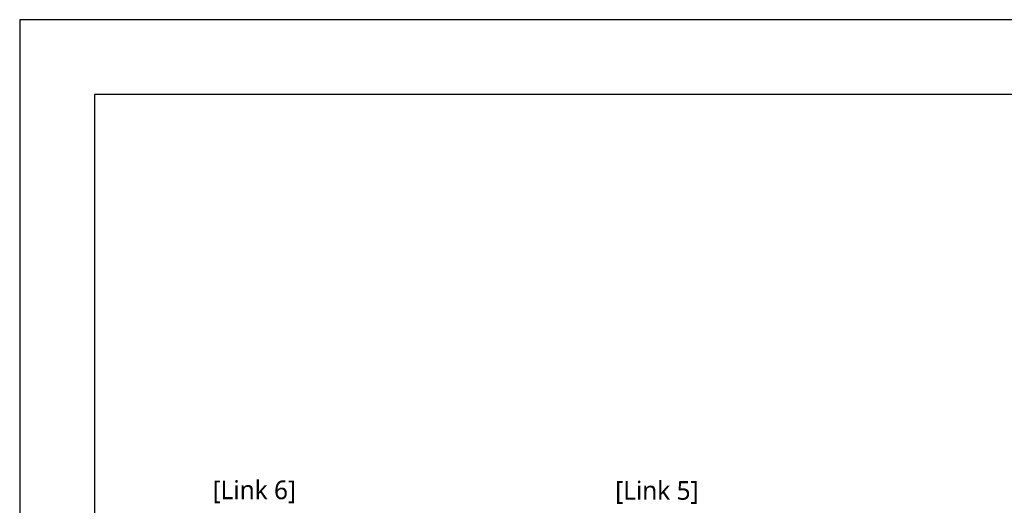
# Model space of a CAD drawing. Header units: millimetres. Extents: x 0 to 7374, y 0 to 4200.
# Tile 194 of 256: x 0 to 1844, y 3290 to 4200. Entities that reach past the tile are written whole.
import ezdxf
from ezdxf.enums import TextEntityAlignment as Align

# ---------------------------------------------------------------- set-up
doc = ezdxf.new("R2010")
doc.units = ezdxf.units.MM
doc.header["$LTSCALE"] = 0.2
doc.layers.add('10_Drawing Template', color=2, linetype='Continuous')
doc.styles.add('Rainbow-2.5 Style', font='malgunsl.ttf')
doc.styles.add('Rainbow-4.0 Style', font='malgunsl.ttf')

# ---------------------------------------------------------------- blocks, each defined once
blk = doc.blocks.new('A$Cf13cdfad')
blk.add_lwpolyline([(0, 0), (594, 0), (594, 420), (0, 420)], close=True)
at = {"layer": '10_Drawing Template'}
blk.add_lwpolyline([(14, 14), (580, 14), (580, 406), (14, 406)], close=True, dxfattribs=at)
at = {"style": 'Rainbow-2.5 Style'}
for tag, p in [('품명', (525.55, 77.11)), ('품번', (513.18, 64.74)), ('리비전', (567.62, 64.74)), ('제도', (540.75, 52.19)), ('제도일자', (567.62, 52.19)), ('스케일', (481, 48.65)), ('재질', (508.58, 48.65)), ('검토', (540.75, 42.29)), ('검토일자', (567.62, 42.29)), ('승인', (540.75, 32.39)), ('승인일자', (567.62, 32.39)), ('참조', (508.58, 28.85)), ('페이지', (540.75, 22.49))]:
    blk.add_attdef(tag, text='', height=3.54, dxfattribs=at).set_placement(p, align=Align.MIDDLE_CENTER)

msp = doc.modelspace()

# ---------------------------------------------------------------- block references
at = {"xscale": 10, "yscale": 10, "zscale": 10}
msp.add_blockref('A$Cf13cdfad', (0, 0), dxfattribs=at)

# ---------------------------------------------------------------- texts
at = {"char_height": 35, "attachment_point": 7, "style": 'Rainbow-4.0 Style'}
for s, insert in [('[Link 6]', (361.177, 3293.786)), ('[Link 5]', (1114.951, 3292.771))]:
    msp.add_mtext(s, dxfattribs=dict(at, insert=insert))

doc.saveas('drawing.dxf')
